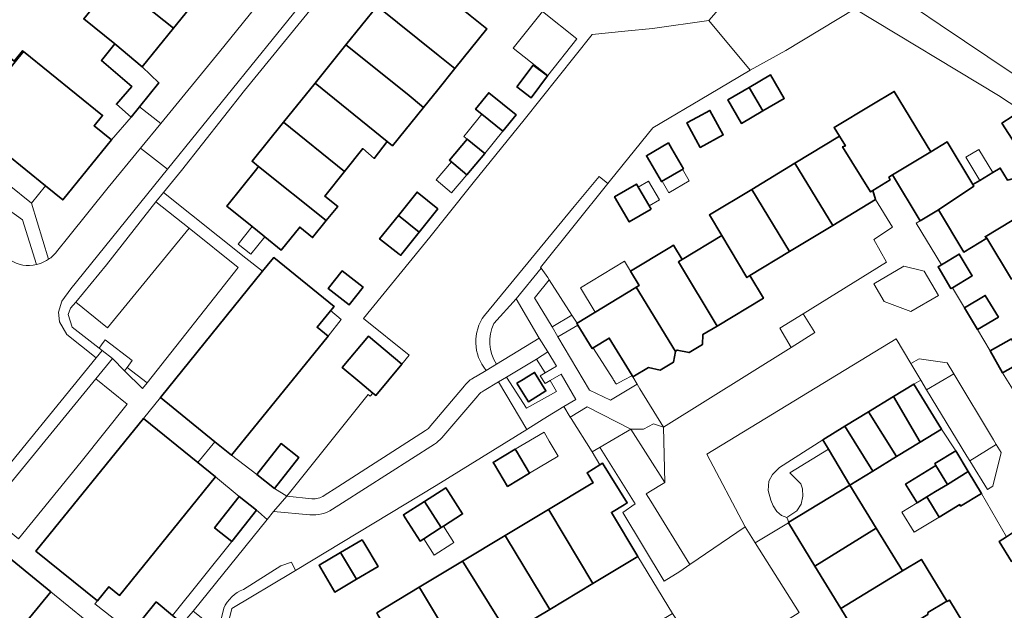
# Model space of a CAD drawing. Extents: x 147051 to 149075, y 463071 to 465537.
# Tile 172 of 229: x 147605 to 147724, y 464828 to 464899. Entities that reach past the tile are written whole.
import ezdxf

# ---------------------------------------------------------------- set-up
doc = ezdxf.new("R2010")
doc.units = 0
doc.header["$LTSCALE"] = 0.5
for name, color, linetype, lineweight in [('B-PV-GR-BEPLANTING_CULTUUR_HEESTERS-GV', 252, 'CONTINUOUS', 18), ('B-PV-GR-BEPLANTING_CULTUUR_ROOS-GV', 252, 'CONTINUOUS', 18), ('B-PV-GR-BEPLANTING_CULTUUR_VASTE PLANTENVAK-GV', 252, 'CONTINUOUS', 18), ('B-PV-OG-BEBOUWING-GV', 6, 'CONTINUOUS', 35), ('B-PV-OG-BEBOUWING_LUIFEL-GV', 6, 'CONTINUOUS', 18), ('B-PV-OG-TERREIN_BEGROEID-GV', 252, 'CONTINUOUS', 18), ('B-PV-OG-TERREIN_ERF-GV', 252, 'CONTINUOUS', 18), ('B-PV-OG-WATER_SLOOT-GV', 252, 'CONTINUOUS', 18), ('B-PV-VH-GESLOTENVERHARDING_ASFALT-GV', 252, 'CONTINUOUS', 18), ('B-PV-VH-OPENVERHARDING_BETONSTRAATSTEEN-GV', 252, 'CONTINUOUS', 18), ('B-PV-VH-OPENVERHARDING_TEGEL-GV', 252, 'CONTINUOUS', 18)]:
    doc.layers.add(name, color=color, linetype=linetype, lineweight=lineweight)

msp = doc.modelspace()

# ---------------------------------------------------------------- linework, layer by layer
at = {"layer": 'B-PV-GR-BEPLANTING_CULTUUR_HEESTERS-GV', "flags": 128}
for points in [[(147725.419, 464887.933), (147725.66, 464888.072), (147725.76, 464887.899), (147726.098, 464888.116), (147726.916, 464886.839), (147728.344, 464885.715), (147729.312, 464887.142), (147730.214, 464888.471), (147715.871, 464898.134), (147710.185, 464901.999), (147707.908, 464903.547), (147707.319, 464902.59), (147707.097, 464902.235), (147705.636, 464900.042), (147722.885, 464889.621)], [(147667.223, 464865.33), (147669.325, 464861.86), (147669.413, 464861.913), (147671.7, 464863.284), (147668.978, 464867.528), (147667.34, 464865.476)], [(147676.754, 464855.384), (147676.868, 464855.205), (147676.903, 464855.152), (147676.933, 464855.104), (147676.962, 464855.058), (147676.991, 464855.014), (147677.003, 464854.994), (147677.948, 464855.494), (147678.893, 464855.993), (147678.928, 464856.012), (147676.183, 464860.518), (147674.235, 464859.331), (147674.266, 464859.282), (147675.634, 464857.138), (147676.632, 464855.576), (147676.66, 464855.532), (147676.689, 464855.486), (147676.72, 464855.438)], [(147668.468, 464856.341), (147669.845, 464857.153), (147668.799, 464858.856), (147667.461, 464857.998)], [(147669.104, 464855.438), (147669.842, 464854.124), (147666.241, 464852.109), (147663.833, 464855.828), (147662.887, 464855.259), (147666.27, 464849.541), (147668.264, 464850.776), (147670.727, 464852.302), (147672.173, 464853.142), (147670.401, 464856.185)], [(147678.765, 464849.575), (147673.527, 464852.258), (147671.5, 464851.023), (147671.604, 464850.851), (147674.11, 464846.848), (147675.068, 464847.409), (147678.375, 464849.346)], [(147697.826, 464844.357), (147699.153, 464843.006), (147699.354, 464842.406), (147699.405, 464841.555), (147699.206, 464840.604), (147698.681, 464839.802), (147697.482, 464839.001), (147697.72, 464838.424), (147705.046, 464842.885), (147702.458, 464847.179)]]:
    msp.add_lwpolyline(points, close=True, dxfattribs=at)
for points in [[(147619.836, 464888.281), (147618.833, 464887.04)], [(147622.389, 464886.292), (147619.836, 464888.281)], [(147618.833, 464887.04), (147616.477, 464884.297)], [(147619.942, 464883.307), (147622.389, 464886.292)], [(147616.477, 464884.297), (147610.627, 464877.093)], [(147616.066, 464878.579), (147619.942, 464883.307)], [(147662.347, 464862.25), (147665.004, 464865.233), (147667.988, 464868.914), (147667.924, 464869.001), (147676.023, 464879.065), (147674.957, 464879.906), (147671.977, 464876.298), (147661.201, 464863.248)], [(147608.549, 464878.777), (147606.864, 464876.697)], [(147610.627, 464877.093), (147608.549, 464878.777)], [(147611.345, 464872.696), (147616.066, 464878.579)], [(147606.864, 464876.697), (147608.913, 464869.975)], [(147605.801, 464874.722), (147604.077, 464875.968)], [(147607.465, 464869.352), (147605.801, 464874.722)], [(147609.877, 464870.86), (147611.345, 464872.696)], [(147662.634, 464857.395), (147667.783, 464860.518), (147665.004, 464865.233), (147662.347, 464862.25)], [(147661.413, 464856.645), (147662.634, 464857.395)], [(147623.184, 464802.962), (147624.662, 464802.72), (147626.527, 464810.291), (147627.072, 464812.503), (147627.392, 464813.801), (147630.909, 464828.08), (147638.158, 464832.388), (147638.556, 464832.629), (147638.07, 464833.636), (147636.783, 464833.165), (147632.292, 464830.355)], [(147629.931, 464828.092), (147628.593, 464822.443), (147628.476, 464822.019), (147623.184, 464802.962)]]:
    msp.add_lwpolyline(points, dxfattribs=at)
at = {"layer": 'B-PV-GR-BEPLANTING_CULTUUR_HEESTERS-GV'}
for points in [[(147608.913, 464869.975, 0.0752003), (147609.877, 464870.86)], [(147604.277, 464869.916, 0.2170412), (147607.465, 464869.352)], [(147661.201, 464863.248, 0.3459018), (147661.413, 464856.645)], [(147662.347, 464862.25, 0.2626114), (147662.634, 464857.395)], [(147662.634, 464857.395, -0.2626114), (147662.347, 464862.25)], [(147632.292, 464830.355, 0.1980904), (147629.931, 464828.092)]]:
    msp.add_lwpolyline(points, format="xyb", dxfattribs=at)
at = {"layer": 'B-PV-GR-BEPLANTING_CULTUUR_ROOS-GV', "flags": 128}
msp.add_lwpolyline([(147674.131, 464859.268), (147672.417, 464862.082), (147669.995, 464860.686), (147673.821, 464854.285), (147676.328, 464853.048), (147679.504, 464855.007), (147679.019, 464855.863), (147678.928, 464856.012), (147678.893, 464855.993), (147677.948, 464855.494), (147677.003, 464854.994), (147676.991, 464855.014), (147676.962, 464855.058), (147676.933, 464855.104), (147676.903, 464855.152), (147676.868, 464855.205), (147676.754, 464855.384), (147676.72, 464855.438), (147676.689, 464855.486), (147676.66, 464855.532), (147676.632, 464855.576), (147675.634, 464857.138), (147674.266, 464859.282), (147674.235, 464859.331)], close=True, dxfattribs=at)
at = {"layer": 'B-PV-GR-BEPLANTING_CULTUUR_VASTE PLANTENVAK-GV', "flags": 128}
for points in [[(147715.677, 464865.638), (147713.963, 464868.547), (147711.502, 464869.149), (147707.898, 464867.027), (147709.15, 464864.901), (147712.372, 464863.691)], [(147696.629, 464861.701), (147697.983, 464859.399), (147700.839, 464861.186), (147699.432, 464863.435)], [(147716.73, 464857.538), (147713.338, 464858.045), (147712.367, 464857.466), (147713.551, 464855.479), (147714.249, 464854.307), (147717.501, 464856.244)], [(147723.183, 464846.787), (147722.59, 464847.751), (147719.439, 464845.776), (147721.545, 464842.353), (147722.207, 464842.76)]]:
    msp.add_lwpolyline(points, close=True, dxfattribs=at)
at = {"layer": 'B-PV-OG-BEBOUWING-GV', "flags": 128}
for points in [[(147623.884, 464897.708), (147627.76, 464902.488), (147620.646, 464908.217), (147618.372, 464905.371), (147617.176, 464906.356), (147615.603, 464904.359)], [(147659.501, 464899.23), (147652.198, 464905.152), (147648.344, 464900.368), (147655.671, 464894.476), (147657.665, 464892.872), (147661.493, 464897.627)], [(147623.884, 464897.708), (147615.603, 464904.359), (147614.395, 464902.826), (147615.594, 464901.894), (147613.141, 464898.826), (147616.846, 464895.824), (147620.126, 464893.073)], [(147655.671, 464894.476), (147648.344, 464900.368), (147644.582, 464895.7), (147651.923, 464889.824), (147653.912, 464888.21), (147655.621, 464890.333), (147657.665, 464892.872)], [(147599.056, 464886.47), (147605.907, 464894.922), (147605.807, 464895.003), (147604.8, 464893.759), (147600.242, 464897.453), (147594.401, 464890.242)], [(147618.833, 464887.04), (147619.836, 464888.281), (147622.155, 464891.147), (147620.126, 464893.073), (147616.846, 464895.824), (147615.248, 464893.846), (147618.903, 464890.719), (147617.055, 464888.591)], [(147650.19, 464883.586), (147653.912, 464888.21), (147651.923, 464889.824), (147644.582, 464895.7), (147640.886, 464891.112), (147649.524, 464884.124)], [(147599.056, 464886.47), (147608.549, 464878.777), (147610.627, 464877.093), (147616.477, 464884.297), (147614.38, 464885.997), (147615.387, 464887.24), (147605.907, 464894.922)], [(147665.072, 464890.657), (147666.795, 464889.363), (147668.766, 464891.987), (147667.043, 464893.281)], [(147692.959, 464890.608), (147694.609, 464887.783), (147697.165, 464889.276), (147695.515, 464892.101)], [(147649.524, 464884.124), (147640.886, 464891.112), (147637.111, 464886.427), (147644.411, 464880.5), (147646.631, 464883.256), (147647.988, 464882.091)], [(147694.609, 464887.783), (147692.959, 464890.608), (147690.403, 464889.116), (147692.053, 464886.29)], [(147660.885, 464887.41), (147663.423, 464885.353), (147665.005, 464887.306), (147661.726, 464889.963), (147660.144, 464888.011)], [(147703.812, 464884.746), (147704.51, 464883.592), (147704.164, 464883.491), (147707.526, 464878.059), (147707.775, 464878.245), (147709.859, 464879.505), (147709.715, 464879.845), (147710.142, 464880.103), (147714.742, 464882.888), (147710.369, 464890.122), (147707.679, 464888.496), (147703.139, 464885.791)], [(147726.916, 464886.839), (147726.098, 464888.116), (147725.76, 464887.899), (147723.272, 464886.306), (147724.855, 464883.833), (147727.682, 464885.643)], [(147687.068, 464883.403), (147689.843, 464884.901), (147688.256, 464887.841), (147686.742, 464887.024), (147685.48, 464886.343), (147685.509, 464886.29)], [(147637.111, 464886.427), (147633.329, 464881.733), (147634.112, 464881.107), (147642.235, 464874.611), (147643.608, 464876.315), (147642.05, 464877.57), (147644.411, 464880.5)], [(147707.526, 464878.059), (147704.164, 464883.491), (147704.51, 464883.592), (147703.812, 464884.746), (147698.446, 464881.502), (147702.999, 464874.05), (147708.103, 464877.136), (147707.775, 464878.245)], [(147659.079, 464880.105), (147661.257, 464882.663), (147661.248, 464882.67), (147659.127, 464884.388), (147656.992, 464881.884)], [(147681.035, 464881.717), (147682.431, 464879.303), (147685.077, 464880.834), (147683.68, 464883.248), (147683.282, 464883.935), (147680.637, 464882.405)], [(147713.476, 464874.596), (147715.662, 464875.917), (147719.911, 464878.76), (147719.805, 464878.936), (147716.697, 464884.071), (147714.742, 464882.888), (147710.142, 464880.103)], [(147633.333, 464873.895), (147634.628, 464872.852), (147634.866, 464872.66), (147636.824, 464871.083), (147639.039, 464873.832), (147640.596, 464872.577), (147642.235, 464874.611), (147634.112, 464881.107), (147633.894, 464880.836), (147630.282, 464876.353)], [(147702.999, 464874.05), (147698.446, 464881.502), (147693.26, 464878.366), (147697.788, 464870.9)], [(147721.472, 464872.506), (147721.269, 464872.677), (147726.218, 464875.668), (147726.134, 464875.854), (147728.211, 464877.109), (147726.503, 464880.148), (147723.936, 464879.489), (147723.075, 464880.914), (147722.192, 464880.38), (147720.626, 464879.433), (147720.33, 464879.254), (147719.805, 464878.936), (147719.911, 464878.76), (147715.662, 464875.917), (147718.728, 464870.847)], [(147681.195, 464875.981), (147679.437, 464879.005), (147676.818, 464877.482), (147678.577, 464874.458)], [(147655.624, 464876.049), (147653.125, 464878.051), (147650.879, 464875.247), (147653.378, 464873.245)], [(147692.696, 464867.782), (147693.045, 464868.032), (147697.788, 464870.9), (147693.26, 464878.366), (147688.196, 464875.304), (147689.694, 464872.828)], [(147724.442, 464867.593), (147731.964, 464872.231), (147728.8, 464877.465), (147728.211, 464877.109), (147726.134, 464875.854), (147726.218, 464875.668), (147721.269, 464872.677), (147721.472, 464872.506)], [(147650.879, 464875.247), (147648.633, 464872.444), (147650.961, 464870.579), (147651.132, 464870.442), (147653.378, 464873.245)], [(147684.464, 464869.666), (147689.111, 464861.968), (147694.678, 464865.329), (147693.045, 464868.032), (147692.696, 464867.782), (147689.694, 464872.828), (147684.932, 464869.949), (147684.507, 464869.692)], [(147679.413, 464866.612), (147684.112, 464858.891), (147684.123, 464858.956), (147684.339, 464859.085), (147685.745, 464858.781), (147687.343, 464859.742), (147687.419, 464860.946), (147689.111, 464861.968), (147684.464, 464869.666), (147684.507, 464869.692), (147684.932, 464869.949), (147683.899, 464871.657), (147683.43, 464871.378), (147678.725, 464868.534), (147679.76, 464866.823)], [(147716.023, 464869.31), (147715.616, 464869.067), (147717.17, 464866.469), (147717.332, 464866.566), (147719.724, 464867.997), (147718.17, 464870.595)], [(147622.325, 464853.379), (147628.865, 464848.084), (147630.871, 464846.461), (147642.446, 464860.76), (147641.137, 464861.82), (147642.935, 464864.041), (147643.159, 464864.317), (147635.923, 464870.177), (147635.697, 464869.898), (147634.59, 464868.531)], [(147646.641, 464866.623), (147644.154, 464868.581), (147642.475, 464866.45), (147644.963, 464864.491)], [(147679.413, 464866.612), (147679.372, 464866.587), (147672.317, 464862.322), (147672.283, 464862.301), (147672.417, 464862.082), (147674.131, 464859.268), (147674.235, 464859.331), (147676.183, 464860.518), (147678.928, 464856.012), (147679.019, 464855.863), (147680.872, 464856.991), (147682.299, 464856.682), (147683.897, 464857.643), (147684.112, 464858.891)], [(147722.849, 464863.038), (147721.278, 464865.642), (147718.794, 464864.144), (147720.364, 464861.539)], [(147646.248, 464855.222), (147647.301, 464854.346), (147647.816, 464853.918), (147648.164, 464853.629), (147651.297, 464857.397), (147647.278, 464860.738), (147644.145, 464856.97)], [(147725.903, 464857.779), (147724.413, 464860.41), (147721.868, 464858.969), (147723.358, 464856.337)], [(147665.102, 464855.112), (147666.471, 464852.877), (147668.58, 464854.169), (147667.211, 464856.404), (147666.288, 464855.839), (147665.838, 464855.563)], [(147710.261, 464853.488), (147713.481, 464848.037), (147716.016, 464849.586), (147712.716, 464854.988)], [(147707.291, 464851.673), (147710.64, 464846.302), (147713.481, 464848.037), (147710.261, 464853.488)], [(147704.433, 464849.927), (147707.791, 464844.562), (147710.64, 464846.302), (147707.291, 464851.673)], [(147620.293, 464850.869), (147607.401, 464834.942), (147614.778, 464828.97), (147616.154, 464830.67), (147617.427, 464829.639), (147628.944, 464843.867), (147626.834, 464845.575)], [(147701.779, 464848.306), (147702.458, 464847.179), (147705.046, 464842.885), (147707.791, 464844.562), (147704.433, 464849.927)], [(147636.006, 464842.477), (147638.933, 464846.196), (147636.814, 464847.864), (147633.886, 464844.146)], [(147663.955, 464842.725), (147666.604, 464844.297), (147665.043, 464846.93), (147664.897, 464847.176), (147662.247, 464845.605), (147662.398, 464845.35)], [(147715.219, 464845.463), (147715.371, 464845.213), (147716.741, 464842.958), (147719.249, 464844.505), (147717.738, 464846.993)], [(147668.9, 464839.939), (147669.048, 464839.693), (147674.214, 464831.062), (147679.617, 464834.308), (147676.441, 464839.594), (147677.957, 464840.505), (147678.337, 464840.733), (147675.38, 464845.503), (147675.065, 464845.308), (147673.512, 464844.345), (147673.71, 464844.016), (147674.233, 464843.144), (147674.008, 464843.008)], [(147713.098, 464840.745), (147714.279, 464841.463), (147715.305, 464842.086), (147716.741, 464842.958), (147715.371, 464845.213), (147711.728, 464843)], [(147715.752, 464839.037), (147718.214, 464840.533), (147718.324, 464840.352), (147720.843, 464841.882), (147719.249, 464844.505), (147716.741, 464842.958), (147715.305, 464842.086), (147714.279, 464841.463)], [(147654.031, 464840.916), (147656.03, 464837.782), (147656.29, 464837.948), (147658.581, 464839.41), (147656.892, 464842.059), (147656.583, 464842.544)], [(147705.046, 464842.885), (147697.72, 464838.424), (147697.654, 464838.384), (147697.676, 464838.348), (147700.849, 464833.154), (147708.211, 464837.695)], [(147628.82, 464837.734), (147630.894, 464836.09), (147633.873, 464839.85), (147631.8, 464841.494)], [(147651.694, 464838.952), (147653.478, 464836.155), (147653.913, 464836.432), (147656.03, 464837.782), (147654.031, 464840.916), (147651.479, 464839.289)], [(147663.688, 464836.807), (147663.835, 464836.562), (147669.044, 464827.957), (147674.214, 464831.062), (147669.048, 464839.693), (147668.9, 464839.939)], [(147708.211, 464837.695), (147700.849, 464833.154), (147703.953, 464828.073), (147711.34, 464832.573)], [(147723.847, 464836.677), (147722.951, 464836.087), (147724.415, 464833.707), (147726.796, 464835.171), (147727.137, 464835.381), (147725.622, 464837.845)], [(147646.535, 464836.313), (147643.948, 464834.782), (147645.851, 464831.564), (147648.438, 464833.095), (147646.729, 464835.985)], [(147658.575, 464833.734), (147658.722, 464833.49), (147663.308, 464826.177), (147663.149, 464825.927), (147663.816, 464824.816), (147669.044, 464827.957), (147663.835, 464836.562), (147663.688, 464836.807)], [(147599.012, 464830.74), (147598.924, 464830.631), (147605.359, 464825.396), (147609.172, 464830.082), (147602.737, 464835.316), (147599.013, 464830.739)], [(147643.948, 464834.782), (147641.36, 464833.252), (147641.568, 464832.9), (147643.263, 464830.034), (147645.851, 464831.564)], [(147653.374, 464830.608), (147653.52, 464830.365), (147658.033, 464822.853), (147663.149, 464825.927), (147663.308, 464826.177), (147658.722, 464833.49), (147658.575, 464833.734)], [(147709.391, 464824.31), (147714.39, 464827.326), (147714.397, 464827.57), (147716.667, 464828.958), (147713.63, 464833.957), (147711.34, 464832.573), (147703.953, 464828.073), (147707.21, 464822.742), (147709.522, 464824.154)], [(147648.285, 464827.55), (147648.431, 464827.308), (147652.974, 464819.814), (147658.033, 464822.853), (147653.52, 464830.365), (147653.374, 464830.608)], [(147716.667, 464828.958), (147714.397, 464827.57), (147714.39, 464827.326), (147709.391, 464824.31), (147709.522, 464824.154), (147709.753, 464824.295), (147712.829, 464819.26), (147720.207, 464823.776), (147716.973, 464829.069), (147716.701, 464828.903)], [(147621.81, 464828.846), (147618.845, 464825.195), (147622.843, 464821.948), (147625.808, 464825.6), (147624.984, 464826.269), (147623.795, 464827.234)]]:
    msp.add_lwpolyline(points, close=True, dxfattribs=at)
at = {"layer": 'B-PV-OG-BEBOUWING_LUIFEL-GV', "flags": 128}
for points in [[(147668.16, 464899.726), (147664.656, 464895.301), (147668.801, 464892.019), (147672.305, 464896.444)], [(147658.718, 464884.72), (147659.127, 464884.388), (147661.248, 464882.67), (147663.423, 464885.353), (147660.885, 464887.41), (147659.235, 464885.357)], [(147718.957, 464882.222), (147720.626, 464879.433), (147722.192, 464880.38), (147720.527, 464883.162)], [(147659.079, 464880.105), (147657.241, 464881.672), (147655.413, 464879.528), (147657.25, 464877.961)], [(147683.315, 464877.959), (147685.781, 464879.385), (147684.976, 464880.776), (147682.511, 464879.349)], [(147680.901, 464879.339), (147679.662, 464878.619), (147680.953, 464876.398), (147682.192, 464877.119)], [(147634.866, 464872.66), (147634.628, 464872.852), (147633.333, 464873.895), (147631.652, 464871.808), (147633.185, 464870.572)], [(147677.996, 464869.74), (147672.721, 464866.549), (147674.483, 464863.633), (147679.413, 464866.612), (147679.76, 464866.823), (147678.725, 464868.534)], [(147644.035, 464862.766), (147642.747, 464863.809), (147641.137, 464861.82), (147642.446, 464860.76)], [(147622.325, 464853.379), (147620.293, 464850.869), (147626.833, 464845.574), (147628.865, 464848.084)], [(147666.604, 464844.297), (147670.055, 464846.345), (147668.979, 464848.159), (147668.348, 464849.222), (147664.897, 464847.174)], [(147715.752, 464839.037), (147714.279, 464841.463), (147713.098, 464840.745), (147711.269, 464839.634), (147712.742, 464837.209)], [(147657.281, 464835.821), (147657.542, 464835.987), (147656.29, 464837.948), (147656.03, 464837.782), (147653.913, 464836.432), (147655.164, 464834.471)]]:
    msp.add_lwpolyline(points, close=True, dxfattribs=at)
at = {"layer": 'B-PV-OG-TERREIN_BEGROEID-GV', "flags": 128}
for points in [[(147697.34, 464895.039), (147705.636, 464900.042), (147707.097, 464902.235), (147707.319, 464902.59), (147707.908, 464903.547), (147707.382, 464903.905), (147701.196, 464908.085), (147700.026, 464908.875), (147698.451, 464922.989), (147693.472, 464927.005), (147692.394, 464926.837), (147690.939, 464926.587), (147689.299, 464926.321), (147694.046, 464922.344), (147694.951, 464917.307), (147695.37, 464913.493), (147695.797, 464907.379), (147688.127, 464898.625), (147693.098, 464892.654)], [(147611.759, 464861.833), (147614.997, 464859.289), (147615.265, 464859.695), (147615.708, 464860.324), (147618.938, 464857.827), (147618.328, 464856.997), (147620.731, 464855.132), (147631.661, 464869.001), (147625.777, 464873.729), (147615.986, 464861.735), (147612.206, 464864.837), (147611.531, 464864.111), (147611.282, 464863.335)], [(147669.842, 464854.124), (147669.104, 464855.438), (147668.49, 464855.085), (147667.879, 464855.986), (147668.468, 464856.341), (147667.461, 464857.998), (147663.833, 464855.828), (147666.241, 464852.109)], [(147665.838, 464855.563), (147666.288, 464855.839), (147667.211, 464856.404), (147668.58, 464854.169), (147666.471, 464852.877), (147665.102, 464855.112)]]:
    msp.add_lwpolyline(points, close=True, dxfattribs=at)
for points in [[(147661.201, 464863.248), (147671.977, 464876.298), (147674.957, 464879.906), (147676.023, 464879.065), (147676.338, 464879.457), (147681.418, 464885.771), (147688.159, 464889.743), (147693.098, 464892.654), (147688.127, 464898.625), (147681.369, 464897.686), (147678.064, 464897.351), (147674.125, 464896.955), (147665.958, 464886.714), (147659.869, 464879.14), (147656.692, 464875.189), (147654.644, 464872.642), (147646.701, 464862.852), (147652.172, 464858.45), (147651.297, 464857.397), (147648.164, 464853.629), (147647.816, 464853.918), (147647.51, 464853.546), (147647.253, 464853.732), (147637.484, 464841.545), (147640.517, 464841.238)], [(147660.012, 464855.808), (147660.134, 464855.881), (147661.413, 464856.645)], [(147632.292, 464830.355), (147636.783, 464833.165), (147638.07, 464833.636), (147638.556, 464832.629), (147655.405, 464842.809), (147666.27, 464849.541), (147662.887, 464855.259), (147661.159, 464854.209), (147660.938, 464854.074)], [(147654.579, 464849.769), (147658.809, 464854.776)], [(147660.409, 464853.596), (147656.085, 464848.533)], [(147641.964, 464841.612), (147643.635, 464842.684), (147654.14, 464849.427)], [(147655.229, 464847.781), (147644.165, 464840.727), (147642.975, 464839.969)], [(147640.273, 464839.322), (147635.907, 464839.708), (147635.144, 464838.759), (147626.279, 464827.732), (147628.24, 464826.188), (147623.278, 464820.016), (147622.896, 464819.541), (147622.356, 464817.355), (147619.514, 464805.852)], [(147628.593, 464822.443), (147629.931, 464828.092)]]:
    msp.add_lwpolyline(points, dxfattribs=at)
at = {"layer": 'B-PV-OG-TERREIN_BEGROEID-GV'}
for points in [[(147661.413, 464856.645, -0.3459018), (147661.201, 464863.248)], [(147658.809, 464854.776, -0.1194826), (147660.012, 464855.808)], [(147660.938, 464854.074, 0.0983111), (147660.409, 464853.596)], [(147654.14, 464849.427, 0.0477522), (147654.579, 464849.769)], [(147656.085, 464848.533, -0.0373182), (147655.229, 464847.781)], [(147640.517, 464841.238, 0.1715399), (147641.964, 464841.612)], [(147642.975, 464839.969, -0.171282), (147640.273, 464839.322)], [(147629.931, 464828.092, -0.1980904), (147632.292, 464830.355)]]:
    msp.add_lwpolyline(points, format="xyb", dxfattribs=at)
at = {"layer": 'B-PV-OG-TERREIN_ERF-GV', "flags": 128}
for points in [[(147631.5, 464907.1), (147627.76, 464902.488), (147623.884, 464897.708), (147620.126, 464893.073), (147622.155, 464891.147), (147619.836, 464888.281), (147622.389, 464886.292), (147629.429, 464894.88), (147639.919, 464907.925), (147635.312, 464911.802)], [(147589.742, 464894.017), (147585.084, 464897.792), (147580.425, 464901.567), (147570.98, 464909.221), (147569.97, 464907.974), (147570.309, 464906.563), (147593.419, 464887.528), (147606.864, 464876.697), (147608.549, 464878.777), (147599.056, 464886.47), (147594.401, 464890.242)], [(147665.072, 464890.657), (147667.043, 464893.281), (147668.766, 464891.987), (147666.795, 464889.363)], [(147694.609, 464887.783), (147692.053, 464886.29), (147690.403, 464889.116), (147692.959, 464890.608), (147695.515, 464892.101), (147697.165, 464889.276)], [(147660.885, 464887.41), (147660.144, 464888.011), (147661.726, 464889.963), (147665.005, 464887.306), (147663.423, 464885.353)], [(147687.068, 464883.403), (147685.509, 464886.29), (147685.48, 464886.343), (147686.742, 464887.024), (147688.256, 464887.841), (147689.843, 464884.901)], [(147659.079, 464880.105), (147656.992, 464881.884), (147659.127, 464884.388), (147661.248, 464882.67), (147661.257, 464882.663)], [(147681.035, 464881.717), (147680.637, 464882.405), (147683.282, 464883.935), (147683.68, 464883.248), (147685.077, 464880.834), (147682.431, 464879.303)], [(147681.195, 464875.981), (147678.577, 464874.458), (147676.818, 464877.482), (147679.437, 464879.005)], [(147653.378, 464873.245), (147651.132, 464870.442), (147650.961, 464870.579), (147648.633, 464872.444), (147650.879, 464875.247), (147653.125, 464878.051), (147655.624, 464876.049)], [(147709.427, 464869.617), (147707.898, 464872.369), (147710.147, 464873.822), (147708.103, 464877.136), (147702.999, 464874.05), (147697.788, 464870.9), (147693.045, 464868.032), (147694.678, 464865.329), (147689.111, 464861.968), (147687.419, 464860.946), (147687.343, 464859.742), (147685.745, 464858.781), (147684.339, 464859.085), (147684.123, 464858.956), (147684.112, 464858.891), (147683.897, 464857.643), (147682.299, 464856.682), (147680.872, 464856.991), (147679.019, 464855.863), (147679.504, 464855.007), (147679.829, 464854.434), (147682.686, 464849.831), (147697.983, 464859.399), (147696.629, 464861.701), (147699.432, 464863.435)], [(147646.641, 464866.623), (147644.963, 464864.491), (147642.475, 464866.45), (147644.154, 464868.581)], [(147663.955, 464842.725), (147662.398, 464845.35), (147662.247, 464845.605), (147664.897, 464847.176), (147665.043, 464846.93), (147666.604, 464844.297)], [(147614.481, 464828.604), (147618.845, 464825.195), (147621.81, 464828.846), (147623.795, 464827.234), (147630.894, 464836.09), (147628.82, 464837.734), (147631.8, 464841.494), (147628.944, 464843.867), (147617.427, 464829.639), (147616.154, 464830.67), (147614.778, 464828.97)], [(147651.694, 464838.952), (147651.479, 464839.289), (147654.031, 464840.916), (147656.583, 464842.544), (147656.892, 464842.059), (147658.581, 464839.41), (147656.29, 464837.948), (147656.03, 464837.782), (147653.913, 464836.432), (147653.478, 464836.155)], [(147645.851, 464831.564), (147643.263, 464830.034), (147641.568, 464832.9), (147641.36, 464833.252), (147643.948, 464834.782), (147646.535, 464836.313), (147646.729, 464835.985), (147648.438, 464833.095)], [(147658.033, 464822.853), (147652.974, 464819.814), (147647.661, 464816.622), (147649.612, 464813.322), (147652.311, 464814.85), (147653.915, 464812.273), (147666.838, 464819.964), (147668.041, 464818.087), (147683.763, 464827.481), (147679.617, 464834.308), (147674.214, 464831.062), (147669.044, 464827.957), (147663.816, 464824.816), (147663.149, 464825.927)]]:
    msp.add_lwpolyline(points, close=True, dxfattribs=at)
for points in [[(147642.377, 464902.47), (147632.436, 464890.251), (147624.869, 464880.636), (147622.721, 464877.982), (147632.585, 464870.103), (147634.59, 464868.531), (147635.697, 464869.898), (147635.923, 464870.177), (147643.159, 464864.317), (147642.935, 464864.041), (147641.137, 464861.82), (147642.446, 464860.76), (147630.871, 464846.461), (147633.886, 464844.146), (147636.814, 464847.864), (147638.933, 464846.196), (147636.006, 464842.477), (147637.484, 464841.545), (147647.253, 464853.732), (147647.51, 464853.546), (147647.816, 464853.918), (147647.301, 464854.346), (147646.248, 464855.222), (147644.145, 464856.97), (147647.278, 464860.738), (147651.297, 464857.397), (147652.172, 464858.45), (147646.701, 464862.852), (147654.644, 464872.642), (147656.692, 464875.189), (147659.869, 464879.14), (147665.958, 464886.714), (147674.125, 464896.955), (147678.064, 464897.351), (147681.369, 464897.686), (147688.127, 464898.625), (147695.797, 464907.379)], [(147595.583, 464901.228), (147600.242, 464897.453), (147604.8, 464893.759), (147605.807, 464895.003), (147605.907, 464894.922), (147615.387, 464887.24), (147614.38, 464885.997), (147616.477, 464884.297), (147618.833, 464887.04), (147617.055, 464888.591), (147618.903, 464890.719), (147615.248, 464893.846), (147616.846, 464895.824), (147613.141, 464898.826)], [(147659.501, 464899.23), (147661.493, 464897.627), (147657.665, 464892.872), (147655.621, 464890.333), (147653.912, 464888.21), (147650.19, 464883.586), (147649.524, 464884.124), (147647.988, 464882.091), (147646.631, 464883.256), (147644.411, 464880.5), (147642.05, 464877.57), (147643.608, 464876.315), (147642.235, 464874.611), (147640.596, 464872.577), (147639.039, 464873.832), (147636.824, 464871.083), (147634.866, 464872.66), (147634.628, 464872.852), (147633.333, 464873.895), (147630.282, 464876.353), (147633.894, 464880.836), (147634.112, 464881.107), (147633.329, 464881.733), (147637.111, 464886.427), (147640.886, 464891.112), (147644.582, 464895.7), (147648.344, 464900.368)], [(147725.419, 464887.933), (147722.885, 464889.621), (147705.636, 464900.042), (147697.34, 464895.039), (147693.098, 464892.654), (147688.159, 464889.743), (147681.418, 464885.771), (147676.338, 464879.457), (147676.023, 464879.065), (147667.924, 464869.001), (147667.988, 464868.914), (147668.807, 464867.794), (147668.978, 464867.528), (147671.7, 464863.284), (147671.94, 464862.91), (147672.317, 464862.322), (147679.372, 464866.587), (147679.413, 464866.612), (147679.76, 464866.823), (147678.725, 464868.534), (147683.43, 464871.378), (147683.899, 464871.657), (147684.932, 464869.949), (147689.694, 464872.828), (147688.196, 464875.304), (147693.26, 464878.366), (147698.446, 464881.502), (147703.812, 464884.746), (147703.139, 464885.791), (147707.679, 464888.496), (147710.369, 464890.122), (147714.742, 464882.888), (147716.697, 464884.071), (147719.805, 464878.936), (147720.33, 464879.254), (147720.626, 464879.433), (147722.192, 464880.38), (147723.075, 464880.914), (147723.936, 464879.489)], [(147724.855, 464883.833), (147723.272, 464886.306), (147725.76, 464887.899)], [(147724.442, 464867.593), (147721.472, 464872.506), (147718.728, 464870.847), (147715.662, 464875.917), (147713.476, 464874.596), (147713.001, 464874.309), (147716.023, 464869.31), (147718.17, 464870.595), (147719.724, 464867.997), (147717.332, 464866.566), (147718.794, 464864.144), (147721.278, 464865.642), (147722.849, 464863.038), (147720.364, 464861.539), (147721.868, 464858.969), (147724.413, 464860.41)], [(147725.903, 464857.779), (147723.358, 464856.337), (147724.929, 464853.782)], [(147648.285, 464827.55), (147653.374, 464830.608), (147658.575, 464833.734), (147663.688, 464836.807), (147668.9, 464839.939), (147674.008, 464843.008), (147674.233, 464843.144), (147673.71, 464844.016), (147673.512, 464844.345), (147675.065, 464845.308), (147674.11, 464846.848), (147671.604, 464850.851), (147671.5, 464851.023), (147670.727, 464852.302), (147668.264, 464850.776), (147666.27, 464849.541), (147655.405, 464842.809), (147638.556, 464832.629), (147638.158, 464832.388), (147630.909, 464828.08), (147627.392, 464813.801)], [(147724.415, 464833.707), (147722.951, 464836.087), (147723.847, 464836.677), (147720.843, 464841.882), (147718.324, 464840.352), (147718.214, 464840.533), (147715.752, 464839.037), (147714.279, 464841.463), (147713.098, 464840.745), (147711.728, 464843), (147715.371, 464845.213), (147715.219, 464845.463), (147717.738, 464846.993), (147716.016, 464849.586), (147713.481, 464848.037), (147710.64, 464846.302), (147707.791, 464844.562), (147705.046, 464842.885), (147708.211, 464837.695), (147711.34, 464832.573), (147713.63, 464833.957), (147716.667, 464828.958), (147716.701, 464828.903), (147716.973, 464829.069), (147720.207, 464823.776)], [(147707.21, 464822.742), (147703.953, 464828.073), (147700.849, 464833.154), (147697.676, 464838.348), (147693.683, 464835.945), (147698.941, 464827.597)], [(147599.064, 464799.671), (147610.605, 464813.563), (147615.436, 464819.387), (147616.469, 464820.712), (147613.802, 464822.78), (147615.471, 464824.932), (147609.172, 464830.082), (147605.359, 464825.396)]]:
    msp.add_lwpolyline(points, dxfattribs=at)
at = {"layer": 'B-PV-OG-WATER_SLOOT-GV', "flags": 128}
msp.add_lwpolyline([(147724.36, 464912.552), (147722.204, 464912.573), (147720.624, 464913.602), (147710.185, 464901.999), (147715.871, 464898.134), (147730.214, 464888.471)], dxfattribs=at)
at = {"layer": 'B-PV-VH-GESLOTENVERHARDING_ASFALT-GV', "flags": 128}
msp.add_lwpolyline([(147670.401, 464856.185), (147672.173, 464853.142), (147670.727, 464852.302), (147671.5, 464851.023), (147673.527, 464852.258), (147678.765, 464849.575), (147680.29, 464849.575), (147681.492, 464850.236), (147682.686, 464849.831), (147679.829, 464854.434), (147679.504, 464855.007), (147676.328, 464853.048), (147673.821, 464854.285), (147669.995, 464860.686), (147669.325, 464861.86), (147667.223, 464865.33), (147667.34, 464865.476), (147668.978, 464867.528), (147668.807, 464867.794), (147667.988, 464868.914), (147665.004, 464865.233), (147667.783, 464860.518), (147668.799, 464858.856), (147669.845, 464857.153), (147668.468, 464856.341), (147667.879, 464855.986), (147668.49, 464855.085), (147669.104, 464855.438)], close=True, dxfattribs=at)
for points in [[(147660.938, 464854.074), (147661.159, 464854.209), (147662.887, 464855.259), (147663.833, 464855.828), (147667.461, 464857.998), (147668.799, 464858.856), (147667.783, 464860.518), (147662.634, 464857.395), (147661.413, 464856.645), (147660.134, 464855.881), (147660.012, 464855.808)], [(147658.809, 464854.776), (147654.579, 464849.769)], [(147656.085, 464848.533), (147660.409, 464853.596)], [(147654.14, 464849.427), (147643.635, 464842.684), (147641.964, 464841.612)], [(147642.975, 464839.969), (147644.165, 464840.727), (147655.229, 464847.781)], [(147640.517, 464841.238), (147637.484, 464841.545), (147635.907, 464839.708), (147640.273, 464839.322)]]:
    msp.add_lwpolyline(points, dxfattribs=at)
at = {"layer": 'B-PV-VH-GESLOTENVERHARDING_ASFALT-GV'}
for points in [[(147660.012, 464855.808, 0.1194826), (147658.809, 464854.776)], [(147660.409, 464853.596, -0.0983111), (147660.938, 464854.074)], [(147654.579, 464849.769, -0.0477522), (147654.14, 464849.427)], [(147655.229, 464847.781, 0.0373182), (147656.085, 464848.533)], [(147641.964, 464841.612, -0.1715399), (147640.517, 464841.238)], [(147640.273, 464839.322, 0.171282), (147642.975, 464839.969)]]:
    msp.add_lwpolyline(points, format="xyb", dxfattribs=at)
at = {"layer": 'B-PV-VH-OPENVERHARDING_BETONSTRAATSTEEN-GV', "flags": 128}
for points in [[(147640.976, 464909.232), (147639.919, 464907.925), (147629.429, 464894.88), (147622.389, 464886.292), (147619.942, 464883.307), (147623.175, 464880.772), (147633.854, 464894.008), (147656.411, 464921.89), (147658.192, 464923.478), (147660.566, 464924.371), (147662.841, 464924.768), (147687.94, 464927.404), (147683.407, 464931.019), (147678.906, 464930.454), (147662.425, 464928.666), (147656.56, 464927.547), (147652.208, 464923.119)], [(147625.777, 464873.729), (147621.771, 464876.855), (147615.852, 464869.319), (147612.206, 464864.837), (147615.986, 464861.735)], [(147712.372, 464863.691), (147709.15, 464864.901), (147707.898, 464867.027), (147711.502, 464869.149), (147713.963, 464868.547), (147715.677, 464865.638)], [(147704.433, 464849.927), (147707.291, 464851.673), (147710.261, 464853.488), (147712.716, 464854.988), (147713.551, 464855.479), (147712.367, 464857.466), (147710.587, 464860.414), (147687.895, 464846.568), (147692.48, 464837.88), (147693.683, 464835.945), (147697.676, 464838.348), (147697.654, 464838.384), (147697.72, 464838.424), (147697.482, 464839.001), (147696.833, 464839.244), (147696.289, 464839.691), (147695.843, 464840.386), (147695.547, 464841.08), (147695.25, 464842.222), (147695.299, 464843.363), (147695.744, 464844.157), (147696.611, 464845.001), (147701.779, 464848.306)], [(147614.568, 464855.628), (147616.566, 464858.056), (147615.334, 464859.024), (147614.608, 464858.13), (147601.128, 464841.578), (147565.793, 464798.05), (147567.009, 464797.049), (147570.433, 464801.248), (147574.427, 464806.282), (147575.21, 464807.254), (147576.986, 464809.457), (147590.24, 464825.481), (147599.81, 464837.634), (147601.43, 464839.576)], [(147722.59, 464847.751), (147722.25, 464848.303), (147717.501, 464856.244), (147714.249, 464854.307), (147719.083, 464846.354), (147719.439, 464845.776)], [(147601.43, 464839.576), (147605.298, 464836.411), (147612.821, 464845.667), (147618.348, 464852.601), (147614.568, 464855.628)], [(147682.825, 464843.186), (147678.765, 464849.575), (147678.375, 464849.346), (147675.068, 464847.409), (147675.099, 464847.36), (147679.27, 464840.618), (147677.796, 464839.566), (147682.758, 464831.335), (147684.658, 464832.512), (147685.846, 464833.327), (147681.174, 464840.932), (147680.621, 464841.832), (147682.239, 464842.826)], [(147682.686, 464849.831), (147681.492, 464850.236), (147680.29, 464849.575), (147678.765, 464849.575), (147682.825, 464843.186)], [(147695.547, 464841.08), (147695.843, 464840.386), (147696.289, 464839.691), (147696.833, 464839.244), (147697.482, 464839.001), (147698.681, 464839.802), (147699.206, 464840.604), (147699.405, 464841.555), (147699.354, 464842.406), (147699.153, 464843.006), (147697.826, 464844.357), (147702.458, 464847.179), (147701.779, 464848.306), (147696.611, 464845.001), (147695.744, 464844.157), (147695.299, 464843.363), (147695.25, 464842.222)]]:
    msp.add_lwpolyline(points, close=True, dxfattribs=at)
for points in [[(147619.942, 464883.307), (147616.066, 464878.579)], [(147623.175, 464880.772), (147619.942, 464883.307)], [(147611.596, 464866.421), (147623.175, 464880.772)], [(147724.929, 464853.782), (147723.358, 464856.337), (147721.868, 464858.969), (147720.364, 464861.539), (147718.794, 464864.144), (147717.332, 464866.566), (147717.17, 464866.469), (147715.616, 464869.067), (147716.023, 464869.31), (147713.001, 464874.309), (147713.476, 464874.596), (147710.142, 464880.103), (147709.715, 464879.845), (147709.859, 464879.505), (147707.775, 464878.245), (147708.103, 464877.136), (147710.147, 464873.822), (147707.898, 464872.369), (147709.427, 464869.617), (147699.432, 464863.435), (147700.839, 464861.186), (147697.983, 464859.399), (147682.686, 464849.831), (147682.825, 464843.186), (147682.239, 464842.826), (147680.621, 464841.832), (147681.174, 464840.932), (147685.846, 464833.327), (147692.48, 464837.88), (147687.895, 464846.568), (147710.587, 464860.414), (147712.367, 464857.466), (147713.338, 464858.045), (147716.73, 464857.538), (147717.501, 464856.244), (147722.25, 464848.303), (147722.59, 464847.751), (147723.183, 464846.787), (147722.207, 464842.76), (147721.545, 464842.353), (147719.439, 464845.776), (147719.083, 464846.354), (147714.249, 464854.307), (147713.551, 464855.479), (147712.716, 464854.988), (147716.016, 464849.586), (147717.738, 464846.993), (147719.249, 464844.505), (147720.843, 464841.882), (147723.847, 464836.677)], [(147616.066, 464878.579), (147611.345, 464872.696)], [(147611.345, 464872.696), (147609.877, 464870.86)], [(147607.949, 464869.486), (147607.465, 464869.352)], [(147610.508, 464864.932), (147611.596, 464866.421)], [(147610.112, 464863.642), (147610.508, 464864.932)], [(147610.211, 464862.451), (147610.112, 464863.642)], [(147611.102, 464860.963), (147610.211, 464862.451)], [(147614.608, 464858.13), (147611.102, 464860.963)], [(147601.128, 464841.578), (147614.608, 464858.13)]]:
    msp.add_lwpolyline(points, dxfattribs=at)
at = {"layer": 'B-PV-VH-OPENVERHARDING_BETONSTRAATSTEEN-GV'}
for points in [[(147609.877, 464870.86, -0.0752003), (147608.913, 464869.975)], [(147607.465, 464869.352, -0.2170412), (147604.277, 464869.916)], [(147608.913, 464869.975, -0.0628834), (147607.949, 464869.486)]]:
    msp.add_lwpolyline(points, format="xyb", dxfattribs=at)
at = {"layer": 'B-PV-VH-OPENVERHARDING_TEGEL-GV', "flags": 128}
for points in [[(147656.411, 464921.89), (147633.854, 464894.008), (147623.175, 464880.772), (147611.596, 464866.421), (147610.508, 464864.932), (147610.112, 464863.642), (147610.211, 464862.451), (147611.102, 464860.963), (147614.608, 464858.13), (147615.334, 464859.024), (147614.997, 464859.289), (147611.759, 464861.833), (147611.282, 464863.335), (147611.531, 464864.111), (147612.206, 464864.837), (147615.852, 464869.319), (147621.771, 464876.855), (147622.721, 464877.982), (147624.869, 464880.636), (147632.436, 464890.251), (147642.377, 464902.47)], [(147608.913, 464869.975), (147606.864, 464876.697), (147593.419, 464887.528), (147570.309, 464906.563)], [(147572.454, 464901.641), (147569.508, 464898.113), (147570.129, 464897.611), (147573.069, 464901.188), (147604.077, 464875.968), (147605.801, 464874.722), (147607.465, 464869.352), (147607.949, 464869.486)], [(147618.845, 464825.195), (147614.481, 464828.604), (147614.778, 464828.97), (147607.401, 464834.942), (147620.293, 464850.869), (147622.325, 464853.379), (147634.59, 464868.531), (147632.585, 464870.103), (147622.721, 464877.982), (147621.771, 464876.855), (147625.777, 464873.729), (147631.661, 464869.001), (147620.731, 464855.132), (147620.197, 464854.454), (147618.035, 464856.599), (147616.566, 464858.056), (147614.568, 464855.628), (147618.348, 464852.601), (147612.821, 464845.667), (147605.298, 464836.411)], [(147602.737, 464835.316), (147609.172, 464830.082), (147615.471, 464824.932)]]:
    msp.add_lwpolyline(points, dxfattribs=at)
at = {"layer": 'B-PV-VH-OPENVERHARDING_TEGEL-GV'}
msp.add_lwpolyline([(147607.949, 464869.486, 0.0628834), (147608.913, 464869.975)], format="xyb", dxfattribs=at)
at = {"layer": 'B-PV-VH-OPENVERHARDING_TEGEL-GV', "flags": 128}
for points in [[(147669.325, 464861.86), (147669.995, 464860.686), (147672.417, 464862.082), (147672.283, 464862.301), (147672.317, 464862.322), (147671.94, 464862.91), (147671.7, 464863.284), (147669.413, 464861.913)], [(147616.566, 464858.056), (147618.035, 464856.599), (147618.328, 464856.997), (147618.938, 464857.827), (147615.708, 464860.324), (147615.265, 464859.695), (147614.997, 464859.289), (147615.334, 464859.024)], [(147618.328, 464856.997), (147618.035, 464856.599), (147620.197, 464854.454), (147620.731, 464855.132)], [(147628.865, 464848.084), (147622.325, 464853.379), (147620.293, 464850.869), (147626.834, 464845.575)], [(147635.907, 464839.708), (147637.484, 464841.545), (147636.006, 464842.477), (147633.886, 464844.146), (147630.871, 464846.461), (147628.865, 464848.084), (147626.834, 464845.575), (147628.944, 464843.867), (147631.8, 464841.494), (147633.873, 464839.85), (147634.39, 464839.407), (147634.906, 464838.963), (147635.074, 464838.819), (147635.144, 464838.759)], [(147674.11, 464846.848), (147675.065, 464845.308), (147675.38, 464845.503), (147678.337, 464840.733), (147677.957, 464840.505), (147676.441, 464839.594), (147679.617, 464834.308), (147683.763, 464827.481), (147687.055, 464822.49), (147687.37, 464822.681), (147688.397, 464820.997), (147691.303, 464822.77), (147693.734, 464824.252), (147698.941, 464827.597), (147693.683, 464835.945), (147692.48, 464837.88), (147685.846, 464833.327), (147684.658, 464832.512), (147682.758, 464831.335), (147677.796, 464839.566), (147679.27, 464840.618), (147675.099, 464847.36), (147675.068, 464847.409)], [(147633.873, 464839.85), (147630.894, 464836.09), (147623.795, 464827.234), (147624.984, 464826.269), (147626.279, 464827.732), (147635.144, 464838.759), (147635.074, 464838.819), (147634.906, 464838.963), (147634.39, 464839.407)]]:
    msp.add_lwpolyline(points, close=True, dxfattribs=at)

doc.saveas('drawing.dxf')
